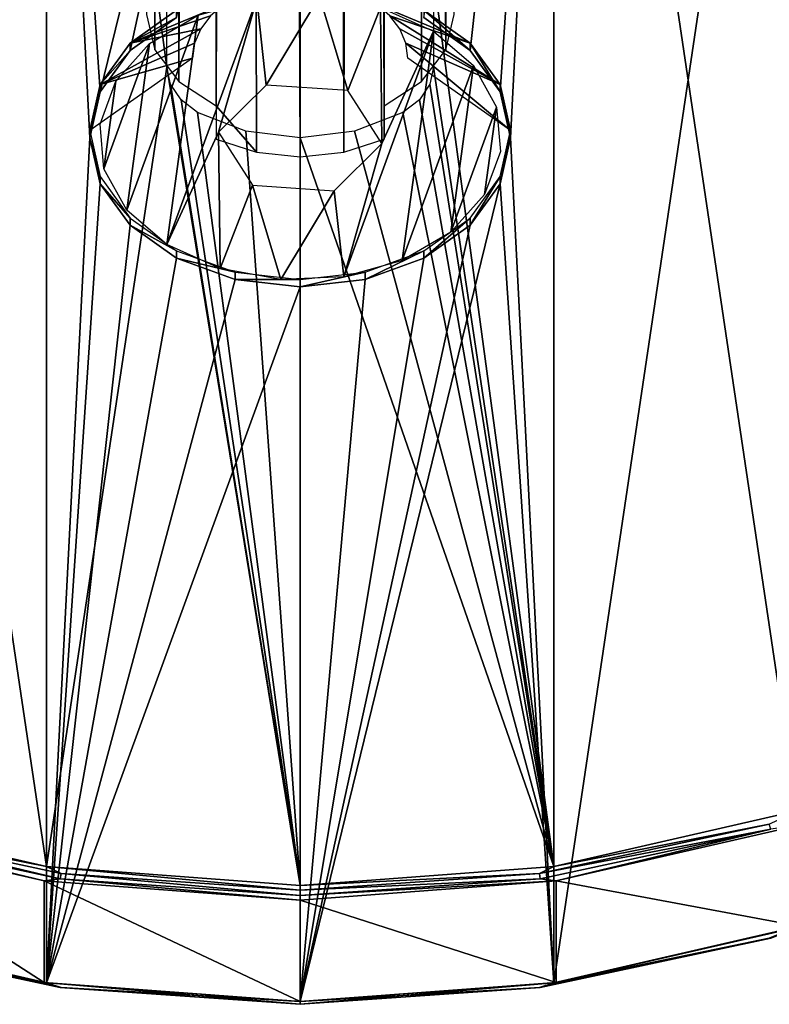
# Model space of a CAD drawing. Header units: millimetres. Extents: x -80 to 80, y -709 to 66.
# Tile 4 of 20: x -14 to 23, y -702 to -654. Entities that reach past the tile are written whole.
import ezdxf

# ---------------------------------------------------------------- set-up
doc = ezdxf.new("R2010")
doc.units = ezdxf.units.MM
doc.header["$LTSCALE"] = 52.148148
for name, color, linetype in [('39', 7, 'CONTINUOUS'), ('40', 7, 'CONTINUOUS'), ('41', 7, 'CONTINUOUS'), ('42', 7, 'CONTINUOUS'), ('43', 7, 'CONTINUOUS'), ('44', 7, 'CONTINUOUS'), ('45', 7, 'CONTINUOUS'), ('46', 7, 'CONTINUOUS'), ('51', 7, 'CONTINUOUS'), ('52', 7, 'CONTINUOUS'), ('53', 7, 'CONTINUOUS'), ('54', 7, 'CONTINUOUS'), ('57', 7, 'CONTINUOUS'), ('58', 7, 'CONTINUOUS')]:
    doc.layers.add(name, color=color, linetype=linetype)

msp = doc.modelspace()

# ---------------------------------------------------------------- linework, layer by layer
at = {"layer": '39', "color": 7, "linetype": 'CONTINUOUS'}
for points in [[(-2.122, -653.429, -784.54), (-6.493, -665.385, -772.585), (-4.975, -654.224, -783.745), (-2.122, -653.429, -784.54)], [(-3.982, -659.923, -778.046), (-6.493, -665.385, -772.585), (-2.122, -653.429, -784.54), (-3.982, -659.923, -778.046)], [(-3.982, -659.923, -778.046), (-2.122, -653.429, -784.54), (-1.659, -657.621, -780.349), (-3.982, -659.923, -778.046)], [(-1.659, -657.621, -780.349), (-2.122, -653.429, -784.54), (0.938, -653.296, -784.673), (-1.659, -657.621, -780.349)], [(-1.659, -657.621, -780.349), (0.938, -653.296, -784.673), (2.322, -657.891, -780.078), (-1.659, -657.621, -780.349)], [(0.938, -653.296, -784.673), (3.907, -653.839, -784.13), (2.322, -657.891, -780.078), (0.938, -653.296, -784.673)], [(2.322, -657.891, -780.078), (3.907, -653.839, -784.13), (3.982, -660.465, -777.504), (2.322, -657.891, -780.078)], [(3.982, -660.465, -777.504), (3.907, -653.839, -784.13), (6.493, -655.004, -782.966), (3.982, -660.465, -777.504)], [(-4.975, -654.224, -783.745), (-6.493, -665.385, -772.585), (-8.443, -663.712, -774.257), (-4.975, -654.224, -783.745)], [(-4.975, -654.224, -783.745), (-8.443, -663.712, -774.257), (-7.341, -655.603, -782.366), (-4.975, -654.224, -783.745)], [(2.122, -666.959, -771.01), (6.493, -655.004, -782.966), (4.975, -666.165, -771.805), (2.122, -666.959, -771.01)], [(3.982, -660.465, -777.504), (6.493, -655.004, -782.966), (2.122, -666.959, -771.01), (3.982, -660.465, -777.504)], [(4.975, -666.165, -771.805), (6.493, -655.004, -782.966), (8.443, -656.676, -781.293), (4.975, -666.165, -771.805)], [(-7.341, -655.603, -782.366), (-8.443, -663.712, -774.257), (-9.567, -661.695, -776.274), (-7.341, -655.603, -782.366)], [(-7.341, -655.603, -782.366), (-9.567, -661.695, -776.274), (-8.988, -657.432, -780.538), (-7.341, -655.603, -782.366)], [(4.975, -666.165, -771.805), (8.443, -656.676, -781.293), (7.341, -664.785, -773.184), (4.975, -666.165, -771.805)], [(7.341, -664.785, -773.184), (8.443, -656.676, -781.293), (9.567, -658.694, -779.276), (7.341, -664.785, -773.184)], [(-8.988, -657.432, -780.538), (-9.567, -661.695, -776.274), (-9.755, -659.531, -778.438), (-8.988, -657.432, -780.538)], [(7.341, -664.785, -773.184), (9.567, -658.694, -779.276), (8.988, -662.957, -775.013), (7.341, -664.785, -773.184)], [(8.988, -662.957, -775.013), (9.567, -658.694, -779.276), (9.755, -660.857, -777.112), (8.988, -662.957, -775.013)], [(-3.982, -659.923, -778.046), (-3.907, -666.549, -771.42), (-6.493, -665.385, -772.585), (-3.982, -659.923, -778.046)], [(-2.322, -662.497, -775.472), (-3.907, -666.549, -771.42), (-3.982, -659.923, -778.046), (-2.322, -662.497, -775.472)], [(3.982, -660.465, -777.504), (2.122, -666.959, -771.01), (1.659, -662.768, -775.201), (3.982, -660.465, -777.504)], [(-2.322, -662.497, -775.472), (-0.938, -667.092, -770.877), (-3.907, -666.549, -771.42), (-2.322, -662.497, -775.472)], [(1.659, -662.768, -775.201), (-0.938, -667.092, -770.877), (-2.322, -662.497, -775.472), (1.659, -662.768, -775.201)], [(1.659, -662.768, -775.201), (2.122, -666.959, -771.01), (-0.938, -667.092, -770.877), (1.659, -662.768, -775.201)]]:
    msp.add_3dface(points, dxfattribs=at)
at = {"layer": '40', "color": 7, "linetype": 'CONTINUOUS'}
for points in [[(-10.25, -659.841, -777.422), (-9.748, -662.08, -775.182), (-10.25, -660.194, -777.775), (-10.25, -659.841, -777.422)], [(9.748, -662.434, -775.535), (10.25, -659.841, -777.422), (10.25, -660.194, -777.775), (9.748, -662.434, -775.535)], [(9.748, -662.434, -775.535), (9.748, -662.08, -775.182), (10.25, -659.841, -777.422), (9.748, -662.434, -775.535)], [(-10.25, -660.194, -777.775), (-9.748, -662.08, -775.182), (-9.748, -662.434, -775.535), (-10.25, -660.194, -777.775)], [(-9.748, -662.434, -775.535), (-9.748, -662.08, -775.182), (-8.292, -664.101, -773.161), (-9.748, -662.434, -775.535)], [(8.292, -664.454, -773.515), (9.748, -662.08, -775.182), (9.748, -662.434, -775.535), (8.292, -664.454, -773.515)], [(8.292, -664.454, -773.515), (8.292, -664.101, -773.161), (9.748, -662.08, -775.182), (8.292, -664.454, -773.515)], [(-9.748, -662.434, -775.535), (-8.292, -664.101, -773.161), (-8.292, -664.454, -773.515), (-9.748, -662.434, -775.535)], [(-8.292, -664.454, -773.515), (-8.292, -664.101, -773.161), (-6.025, -665.704, -771.558), (-8.292, -664.454, -773.515)], [(6.025, -666.058, -771.911), (8.292, -664.101, -773.161), (8.292, -664.454, -773.515), (6.025, -666.058, -771.911)], [(6.025, -666.058, -771.911), (6.025, -665.704, -771.558), (8.292, -664.101, -773.161), (6.025, -666.058, -771.911)], [(-8.292, -664.454, -773.515), (-6.025, -665.704, -771.558), (-6.025, -666.058, -771.911), (-8.292, -664.454, -773.515)], [(-6.025, -666.058, -771.911), (-6.025, -665.704, -771.558), (-3.167, -666.734, -770.528), (-6.025, -666.058, -771.911)], [(-6.025, -666.058, -771.911), (-3.167, -666.734, -770.528), (-3.167, -667.087, -770.882), (-6.025, -666.058, -771.911)], [(3.167, -667.087, -770.882), (3.167, -666.734, -770.528), (6.025, -665.704, -771.558), (3.167, -667.087, -770.882)], [(3.167, -667.087, -770.882), (6.025, -665.704, -771.558), (6.025, -666.058, -771.911), (3.167, -667.087, -770.882)], [(-3.167, -667.087, -770.882), (-3.167, -666.734, -770.528), (0, -667.088, -770.174), (-3.167, -667.087, -770.882)], [(-3.167, -667.087, -770.882), (0, -667.088, -770.174), (0, -667.442, -770.527), (-3.167, -667.087, -770.882)], [(0, -667.442, -770.527), (0, -667.088, -770.174), (3.167, -666.734, -770.528), (0, -667.442, -770.527)], [(0, -667.442, -770.527), (3.167, -666.734, -770.528), (3.167, -667.087, -770.882), (0, -667.442, -770.527)]]:
    msp.add_3dface(points, dxfattribs=at)
at = {"layer": '41', "color": 7, "linetype": 'CONTINUOUS'}
for points in [[(-6.025, -653.977, -783.285), (-8.292, -655.58, -781.682), (-6.025, -654.331, -783.639), (-6.025, -653.977, -783.285)], [(8.292, -655.934, -782.035), (6.025, -653.977, -783.285), (6.025, -654.331, -783.639), (8.292, -655.934, -782.035)], [(8.292, -655.58, -781.682), (6.025, -653.977, -783.285), (8.292, -655.934, -782.035), (8.292, -655.58, -781.682)], [(-6.025, -654.331, -783.639), (-8.292, -655.58, -781.682), (-8.292, -655.934, -782.035), (-6.025, -654.331, -783.639)], [(-8.292, -655.58, -781.682), (-9.748, -657.601, -779.661), (-8.292, -655.934, -782.035), (-8.292, -655.58, -781.682)], [(9.748, -657.954, -780.015), (8.292, -655.58, -781.682), (8.292, -655.934, -782.035), (9.748, -657.954, -780.015)], [(9.748, -657.601, -779.661), (8.292, -655.58, -781.682), (9.748, -657.954, -780.015), (9.748, -657.601, -779.661)], [(-8.292, -655.934, -782.035), (-9.748, -657.601, -779.661), (-9.748, -657.954, -780.015), (-8.292, -655.934, -782.035)], [(-9.748, -657.601, -779.661), (-10.25, -659.841, -777.422), (-9.748, -657.954, -780.015), (-9.748, -657.601, -779.661)], [(-9.748, -657.954, -780.015), (-10.25, -659.841, -777.422), (-10.25, -660.194, -777.775), (-9.748, -657.954, -780.015)], [(10.25, -660.194, -777.775), (9.748, -657.601, -779.661), (9.748, -657.954, -780.015), (10.25, -660.194, -777.775)], [(10.25, -659.841, -777.422), (9.748, -657.601, -779.661), (10.25, -660.194, -777.775), (10.25, -659.841, -777.422)]]:
    msp.add_3dface(points, dxfattribs=at)
at = {"layer": '42', "color": 7, "linetype": 'CONTINUOUS'}
for points in [[(-4.365, -654.243, -775.948), (-8.292, -655.58, -781.682), (-3.712, -653.68, -776.511), (-4.365, -654.243, -775.948)], [(-3.712, -653.68, -776.511), (-8.292, -655.58, -781.682), (-6.025, -653.977, -783.285), (-3.712, -653.68, -776.511)], [(3.712, -653.68, -776.511), (8.292, -655.58, -781.682), (4.365, -654.243, -775.948), (3.712, -653.68, -776.511)], [(3.712, -653.68, -776.511), (6.025, -653.977, -783.285), (8.292, -655.58, -781.682), (3.712, -653.68, -776.511)], [(-4.85, -654.884, -775.307), (-8.292, -655.58, -781.682), (-4.365, -654.243, -775.948), (-4.85, -654.884, -775.307)], [(4.365, -654.243, -775.948), (9.748, -657.601, -779.661), (4.85, -654.884, -775.307), (4.365, -654.243, -775.948)], [(4.365, -654.243, -775.948), (8.292, -655.58, -781.682), (9.748, -657.601, -779.661), (4.365, -654.243, -775.948)], [(-5.149, -655.581, -774.61), (-9.748, -657.601, -779.661), (-4.85, -654.884, -775.307), (-5.149, -655.581, -774.61)], [(-4.85, -654.884, -775.307), (-9.748, -657.601, -779.661), (-8.292, -655.58, -781.682), (-4.85, -654.884, -775.307)], [(4.85, -654.884, -775.307), (9.748, -657.601, -779.661), (5.149, -655.581, -774.61), (4.85, -654.884, -775.307)], [(-5.25, -656.305, -773.886), (-9.748, -657.601, -779.661), (-5.149, -655.581, -774.61), (-5.25, -656.305, -773.886)], [(5.149, -655.581, -774.61), (10.25, -659.841, -777.422), (5.25, -656.305, -773.886), (5.149, -655.581, -774.61)], [(5.149, -655.581, -774.61), (9.748, -657.601, -779.661), (10.25, -659.841, -777.422), (5.149, -655.581, -774.61)], [(-5.25, -656.305, -773.886), (-10.25, -659.841, -777.422), (-9.748, -657.601, -779.661), (-5.25, -656.305, -773.886)]]:
    msp.add_3dface(points, dxfattribs=at)
at = {"layer": '43', "color": 7, "linetype": 'CONTINUOUS'}
for points in [[(-24.404, -698.599, -738.663), (-22.935, -699.17, -738.445), (-12.475, -701.34, -735.922), (-24.404, -698.599, -738.663)], [(-12.37, -701.348, -736.622), (-22.865, -699.18, -738.694), (-24.201, -698.63, -739.34), (-12.37, -701.348, -736.622)], [(-11.657, -701.585, -736.29), (-11.692, -701.582, -736.034), (-22.935, -699.17, -738.445), (-11.657, -701.585, -736.29)], [(-11.657, -701.585, -736.29), (-22.935, -699.17, -738.445), (-22.865, -699.18, -738.694), (-11.657, -701.585, -736.29)], [(-22.935, -699.17, -738.445), (-11.692, -701.582, -736.034), (-12.475, -701.34, -735.922), (-22.935, -699.17, -738.445)], [(-12.37, -701.348, -736.622), (-11.657, -701.585, -736.29), (-22.865, -699.18, -738.694), (-12.37, -701.348, -736.622)], [(-12.475, -701.34, -735.922), (-11.692, -701.582, -736.034), (0, -702.396, -735.219), (-12.475, -701.34, -735.922)], [(-12.475, -701.34, -735.922), (0, -702.396, -735.219), (0, -702.267, -734.995), (-12.475, -701.34, -735.922)], [(0, -702.267, -735.702), (-11.657, -701.585, -736.29), (-12.37, -701.348, -736.622), (0, -702.267, -735.702)], [(0, -702.396, -735.219), (-11.692, -701.582, -736.034), (0, -702.396, -735.478), (0, -702.396, -735.219)], [(0, -702.396, -735.478), (-11.692, -701.582, -736.034), (-11.657, -701.585, -736.29), (0, -702.396, -735.478)], [(0, -702.396, -735.478), (-11.657, -701.585, -736.29), (0, -702.267, -735.702), (0, -702.396, -735.478)]]:
    msp.add_3dface(points, dxfattribs=at)
at = {"layer": '44', "color": 7, "linetype": 'CONTINUOUS'}
for points in [[(33.195, -695.276, -742.599), (22.935, -699.17, -738.445), (22.865, -699.18, -738.694), (33.195, -695.276, -742.599)], [(24.201, -698.63, -739.34), (33.195, -695.276, -742.599), (22.865, -699.18, -738.694), (24.201, -698.63, -739.34)], [(24.201, -698.63, -739.34), (22.865, -699.18, -738.694), (12.37, -701.348, -736.622), (24.201, -698.63, -739.34)], [(12.475, -701.34, -735.922), (22.935, -699.17, -738.445), (24.404, -698.599, -738.663), (12.475, -701.34, -735.922)], [(22.865, -699.18, -738.694), (11.692, -701.582, -736.034), (11.657, -701.585, -736.29), (22.865, -699.18, -738.694)], [(12.37, -701.348, -736.622), (22.865, -699.18, -738.694), (11.657, -701.585, -736.29), (12.37, -701.348, -736.622)], [(22.865, -699.18, -738.694), (22.935, -699.17, -738.445), (11.692, -701.582, -736.034), (22.865, -699.18, -738.694)], [(11.692, -701.582, -736.034), (22.935, -699.17, -738.445), (12.475, -701.34, -735.922), (11.692, -701.582, -736.034)], [(0, -702.267, -734.995), (11.692, -701.582, -736.034), (12.475, -701.34, -735.922), (0, -702.267, -734.995)], [(12.37, -701.348, -736.622), (0, -702.396, -735.478), (0, -702.267, -735.702), (12.37, -701.348, -736.622)], [(12.37, -701.348, -736.622), (11.657, -701.585, -736.29), (0, -702.396, -735.478), (12.37, -701.348, -736.622)], [(11.657, -701.585, -736.29), (11.692, -701.582, -736.034), (0, -702.396, -735.219), (11.657, -701.585, -736.29)], [(0, -702.396, -735.219), (11.692, -701.582, -736.034), (0, -702.267, -734.995), (0, -702.396, -735.219)], [(11.657, -701.585, -736.29), (0, -702.396, -735.219), (0, -702.396, -735.478), (11.657, -701.585, -736.29)]]:
    msp.add_3dface(points, dxfattribs=at)
at = {"layer": '45', "color": 7, "linetype": 'CONTINUOUS'}
for points in [[(-24.201, -692.973, -733.683), (-22.865, -693.618, -733.132), (-12.37, -695.691, -730.965), (-24.201, -692.973, -733.683)], [(-12.475, -696.39, -730.973), (-22.935, -693.867, -733.142), (-24.404, -693.649, -733.713), (-12.475, -696.39, -730.973)], [(-22.865, -693.618, -733.132), (-22.935, -693.867, -733.142), (-11.692, -696.279, -730.73), (-22.865, -693.618, -733.132)], [(-11.692, -696.279, -730.73), (-22.935, -693.867, -733.142), (-12.475, -696.39, -730.973), (-11.692, -696.279, -730.73)], [(-12.37, -695.691, -730.965), (-22.865, -693.618, -733.132), (-11.657, -696.022, -730.728), (-12.37, -695.691, -730.965)], [(-22.865, -693.618, -733.132), (-11.692, -696.279, -730.73), (-11.657, -696.022, -730.728), (-22.865, -693.618, -733.132)], [(-12.37, -695.691, -730.965), (0, -696.834, -729.916), (0, -696.61, -730.045), (-12.37, -695.691, -730.965)], [(-12.37, -695.691, -730.965), (-11.657, -696.022, -730.728), (0, -696.834, -729.916), (-12.37, -695.691, -730.965)], [(0, -697.317, -730.045), (-11.692, -696.279, -730.73), (-12.475, -696.39, -730.973), (0, -697.317, -730.045)], [(-11.657, -696.022, -730.728), (-11.692, -696.279, -730.73), (0, -697.093, -729.916), (-11.657, -696.022, -730.728)], [(0, -697.093, -729.916), (-11.692, -696.279, -730.73), (0, -697.317, -730.045), (0, -697.093, -729.916)], [(0, -696.834, -729.916), (-11.657, -696.022, -730.728), (0, -697.093, -729.916), (0, -696.834, -729.916)]]:
    msp.add_3dface(points, dxfattribs=at)
at = {"layer": '46', "color": 7, "linetype": 'CONTINUOUS'}
for points in [[(12.37, -695.691, -730.965), (22.865, -693.618, -733.132), (24.201, -692.973, -733.683), (12.37, -695.691, -730.965)], [(11.657, -696.022, -730.728), (22.935, -693.867, -733.142), (22.865, -693.618, -733.132), (11.657, -696.022, -730.728)], [(12.37, -695.691, -730.965), (11.657, -696.022, -730.728), (22.865, -693.618, -733.132), (12.37, -695.691, -730.965)], [(11.657, -696.022, -730.728), (11.692, -696.279, -730.73), (22.935, -693.867, -733.142), (11.657, -696.022, -730.728)], [(22.935, -693.867, -733.142), (11.692, -696.279, -730.73), (12.475, -696.39, -730.973), (22.935, -693.867, -733.142)], [(24.404, -693.649, -733.713), (22.935, -693.867, -733.142), (12.475, -696.39, -730.973), (24.404, -693.649, -733.713)], [(0, -696.61, -730.045), (11.657, -696.022, -730.728), (12.37, -695.691, -730.965), (0, -696.61, -730.045)], [(0, -696.834, -729.916), (11.692, -696.279, -730.73), (11.657, -696.022, -730.728), (0, -696.834, -729.916)], [(0, -696.61, -730.045), (0, -696.834, -729.916), (11.657, -696.022, -730.728), (0, -696.61, -730.045)], [(0, -696.834, -729.916), (0, -697.093, -729.916), (11.692, -696.279, -730.73), (0, -696.834, -729.916)], [(11.692, -696.279, -730.73), (0, -697.093, -729.916), (12.475, -696.39, -730.973), (11.692, -696.279, -730.73)], [(12.475, -696.39, -730.973), (0, -697.093, -729.916), (0, -697.317, -730.045), (12.475, -696.39, -730.973)]]:
    msp.add_3dface(points, dxfattribs=at)
at = {"layer": '51', "color": 7, "linetype": 'CONTINUOUS'}
for points in [[(12.475, -696.39, -730.973), (24.404, -698.599, -738.663), (24.404, -693.649, -733.713), (12.475, -696.39, -730.973)], [(0, -697.317, -730.045), (12.475, -701.34, -735.922), (12.475, -696.39, -730.973), (0, -697.317, -730.045)], [(12.475, -696.39, -730.973), (12.475, -701.34, -735.922), (24.404, -698.599, -738.663), (12.475, -696.39, -730.973)], [(0, -702.267, -734.995), (12.475, -701.34, -735.922), (0, -697.317, -730.045), (0, -702.267, -734.995)]]:
    msp.add_3dface(points, dxfattribs=at)
at = {"layer": '52', "color": 7, "linetype": 'CONTINUOUS'}
for points in [[(-24.404, -693.649, -733.713), (-24.404, -698.599, -738.663), (-12.475, -701.34, -735.922), (-24.404, -693.649, -733.713)], [(-24.404, -693.649, -733.713), (-12.475, -701.34, -735.922), (-12.475, -696.39, -730.973), (-24.404, -693.649, -733.713)], [(-12.475, -696.39, -730.973), (-12.475, -701.34, -735.922), (0, -702.267, -734.995), (-12.475, -696.39, -730.973)], [(-12.475, -696.39, -730.973), (0, -702.267, -734.995), (0, -697.317, -730.045), (-12.475, -696.39, -730.973)]]:
    msp.add_3dface(points, dxfattribs=at)
at = {"layer": '53', "color": 7, "linetype": 'CONTINUOUS'}
for points in [[(-9.748, -657.954, -780.015), (-12.37, -619.041, -818.929), (0, -618.121, -819.848), (-9.748, -657.954, -780.015)], [(-9.748, -657.954, -780.015), (0, -618.121, -819.848), (-8.292, -655.934, -782.035), (-9.748, -657.954, -780.015)], [(-8.292, -655.934, -782.035), (0, -618.121, -819.848), (-6.025, -654.331, -783.639), (-8.292, -655.934, -782.035)], [(-12.37, -619.041, -818.929), (-24.201, -698.63, -739.34), (-24.201, -621.759, -816.211), (-12.37, -619.041, -818.929)], [(-12.37, -619.041, -818.929), (-12.37, -701.348, -736.622), (-24.201, -698.63, -739.34), (-12.37, -619.041, -818.929)], [(-10.25, -660.194, -777.775), (-12.37, -619.041, -818.929), (-9.748, -657.954, -780.015), (-10.25, -660.194, -777.775)], [(-10.25, -660.194, -777.775), (-12.37, -701.348, -736.622), (-12.37, -619.041, -818.929), (-10.25, -660.194, -777.775)], [(6.025, -654.331, -783.639), (12.37, -619.041, -818.929), (8.292, -655.934, -782.035), (6.025, -654.331, -783.639)], [(8.292, -655.934, -782.035), (12.37, -619.041, -818.929), (9.748, -657.954, -780.015), (8.292, -655.934, -782.035)], [(9.748, -657.954, -780.015), (12.37, -619.041, -818.929), (10.25, -660.194, -777.775), (9.748, -657.954, -780.015)], [(10.25, -660.194, -777.775), (12.37, -619.041, -818.929), (12.37, -701.348, -736.622), (10.25, -660.194, -777.775)], [(12.37, -701.348, -736.622), (12.37, -619.041, -818.929), (24.201, -621.759, -816.211), (12.37, -701.348, -736.622)], [(12.37, -701.348, -736.622), (24.201, -621.759, -816.211), (24.201, -698.63, -739.34), (12.37, -701.348, -736.622)], [(-9.748, -662.434, -775.535), (-12.37, -701.348, -736.622), (-10.25, -660.194, -777.775), (-9.748, -662.434, -775.535)], [(10.25, -660.194, -777.775), (12.37, -701.348, -736.622), (9.748, -662.434, -775.535), (10.25, -660.194, -777.775)], [(-8.292, -664.454, -773.515), (-12.37, -701.348, -736.622), (-9.748, -662.434, -775.535), (-8.292, -664.454, -773.515)], [(9.748, -662.434, -775.535), (0, -702.267, -735.702), (8.292, -664.454, -773.515), (9.748, -662.434, -775.535)], [(9.748, -662.434, -775.535), (12.37, -701.348, -736.622), (0, -702.267, -735.702), (9.748, -662.434, -775.535)], [(-6.025, -666.058, -771.911), (-12.37, -701.348, -736.622), (-8.292, -664.454, -773.515), (-6.025, -666.058, -771.911)], [(8.292, -664.454, -773.515), (0, -702.267, -735.702), (6.025, -666.058, -771.911), (8.292, -664.454, -773.515)], [(-3.167, -667.087, -770.882), (-12.37, -701.348, -736.622), (-6.025, -666.058, -771.911), (-3.167, -667.087, -770.882)], [(6.025, -666.058, -771.911), (0, -702.267, -735.702), (3.167, -667.087, -770.882), (6.025, -666.058, -771.911)], [(0, -667.442, -770.527), (-12.37, -701.348, -736.622), (-3.167, -667.087, -770.882), (0, -667.442, -770.527)], [(3.167, -667.087, -770.882), (0, -702.267, -735.702), (0, -667.442, -770.527), (3.167, -667.087, -770.882)], [(0, -702.267, -735.702), (-12.37, -701.348, -736.622), (0, -667.442, -770.527), (0, -702.267, -735.702)]]:
    msp.add_3dface(points, dxfattribs=at)
at = {"layer": '54', "color": 7, "linetype": 'CONTINUOUS'}
for points in [[(-12.37, -695.691, -730.965), (-12.37, -613.384, -813.272), (-24.201, -616.102, -810.554), (-12.37, -695.691, -730.965)], [(-12.37, -695.691, -730.965), (-6.5, -656.745, -769.91), (-12.37, -613.384, -813.272), (-12.37, -695.691, -730.965)], [(-12.37, -613.384, -813.272), (-6.5, -656.745, -769.91), (-6.5, -652.329, -774.326), (-12.37, -613.384, -813.272)], [(12.37, -613.384, -813.272), (6.5, -652.329, -774.326), (12.37, -695.691, -730.965), (12.37, -613.384, -813.272)], [(12.37, -613.384, -813.272), (12.37, -695.691, -730.965), (24.201, -692.973, -733.683), (12.37, -613.384, -813.272)], [(12.37, -613.384, -813.272), (24.201, -692.973, -733.683), (24.201, -616.102, -810.554), (12.37, -613.384, -813.272)], [(-12.37, -695.691, -730.965), (-24.201, -616.102, -810.554), (-24.201, -692.973, -733.683), (-12.37, -695.691, -730.965)], [(12.37, -695.691, -730.965), (6.5, -652.329, -774.326), (6.5, -656.745, -769.91), (12.37, -695.691, -730.965)], [(0, -696.61, -730.045), (-6.5, -656.745, -769.91), (-12.37, -695.691, -730.965), (0, -696.61, -730.045)], [(0, -696.61, -730.045), (-6.323, -657.577, -769.078), (-6.5, -656.745, -769.91), (0, -696.61, -730.045)], [(12.37, -695.691, -730.965), (6.5, -656.745, -769.91), (6.323, -657.577, -769.078), (12.37, -695.691, -730.965)], [(0, -696.61, -730.045), (-5.808, -658.335, -768.32), (-6.323, -657.577, -769.078), (0, -696.61, -730.045)], [(12.37, -695.691, -730.965), (6.323, -657.577, -769.078), (5.808, -658.335, -768.32), (12.37, -695.691, -730.965)], [(0, -696.61, -730.045), (-5, -658.953, -767.702), (-5.808, -658.335, -768.32), (0, -696.61, -730.045)], [(12.37, -695.691, -730.965), (5.808, -658.335, -768.32), (5, -658.953, -767.702), (12.37, -695.691, -730.965)], [(0, -696.61, -730.045), (-2.65, -659.875, -766.781), (-5, -658.953, -767.702), (0, -696.61, -730.045)], [(12.37, -695.691, -730.965), (5, -658.953, -767.702), (2.65, -659.875, -766.781), (12.37, -695.691, -730.965)], [(0, -696.61, -730.045), (0, -660.194, -766.461), (-2.65, -659.875, -766.781), (0, -696.61, -730.045)], [(12.37, -695.691, -730.965), (2.65, -659.875, -766.781), (0, -660.194, -766.461), (12.37, -695.691, -730.965)], [(12.37, -695.691, -730.965), (0, -660.194, -766.461), (0, -696.61, -730.045), (12.37, -695.691, -730.965)]]:
    msp.add_3dface(points, dxfattribs=at)
at = {"layer": '57', "color": 7, "linetype": 'CONTINUOUS'}
for points in [[(6.495, 41.574, -70.704), (7.092, -655.909, -770.04), (7.386, 43.305, -72.434), (6.495, 41.574, -70.704)], [(7.386, 43.305, -72.434), (7.092, -655.909, -770.04), (7.5, -654.184, -771.765), (7.386, 43.305, -72.434)], [(4.821, 40.163, -69.293), (5.913, -657.446, -768.502), (6.495, 41.574, -70.704), (4.821, 40.163, -69.293)], [(6.495, 41.574, -70.704), (5.913, -657.446, -768.502), (7.092, -655.909, -770.04), (6.495, 41.574, -70.704)], [(2.565, 39.242, -68.372), (4.091, -658.629, -767.32), (4.821, 40.163, -69.293), (2.565, 39.242, -68.372)], [(4.821, 40.163, -69.293), (4.091, -658.629, -767.32), (5.913, -657.446, -768.502), (4.821, 40.163, -69.293)], [(0, 38.922, -68.052), (2.134, -660.894, -768.307), (2.565, 39.242, -68.372), (0, 38.922, -68.052)], [(0, -661.113, -768.088), (2.134, -660.894, -768.307), (0, 38.922, -68.052), (0, -661.113, -768.088)], [(2.565, 39.242, -68.372), (2.134, -660.894, -768.307), (4.091, -660.255, -768.946), (2.565, 39.242, -68.372)], [(4.091, -660.255, -768.946), (4.091, -658.629, -767.32), (2.565, 39.242, -68.372), (4.091, -660.255, -768.946)]]:
    msp.add_3dface(points, dxfattribs=at)
at = {"layer": '58', "color": 7, "linetype": 'CONTINUOUS'}
for points in [[(-7.386, 43.305, -72.434), (-7.5, -654.184, -771.765), (-7.092, -655.909, -770.04), (-7.386, 43.305, -72.434)], [(-7.386, 43.305, -72.434), (-7.092, -655.909, -770.04), (-6.495, 41.574, -70.704), (-7.386, 43.305, -72.434)], [(-6.495, 41.574, -70.704), (-7.092, -655.909, -770.04), (-5.913, -657.446, -768.502), (-6.495, 41.574, -70.704)], [(-6.495, 41.574, -70.704), (-5.913, -657.446, -768.502), (-4.821, 40.163, -69.293), (-6.495, 41.574, -70.704)], [(-4.821, 40.163, -69.293), (-5.913, -657.446, -768.502), (-4.091, -658.629, -767.32), (-4.821, 40.163, -69.293)], [(-4.821, 40.163, -69.293), (-4.091, -658.629, -767.32), (-2.565, 39.242, -68.372), (-4.821, 40.163, -69.293)], [(-2.565, 39.242, -68.372), (-4.091, -658.629, -767.32), (-2.134, -660.894, -768.307), (-2.565, 39.242, -68.372)], [(-2.565, 39.242, -68.372), (0, -661.113, -768.088), (0, 38.922, -68.052), (-2.565, 39.242, -68.372)], [(-2.565, 39.242, -68.372), (-2.134, -660.894, -768.307), (0, -661.113, -768.088), (-2.565, 39.242, -68.372)], [(-2.134, -660.894, -768.307), (-4.091, -658.629, -767.32), (-4.091, -660.255, -768.946), (-2.134, -660.894, -768.307)]]:
    msp.add_3dface(points, dxfattribs=at)

doc.saveas('drawing.dxf')
